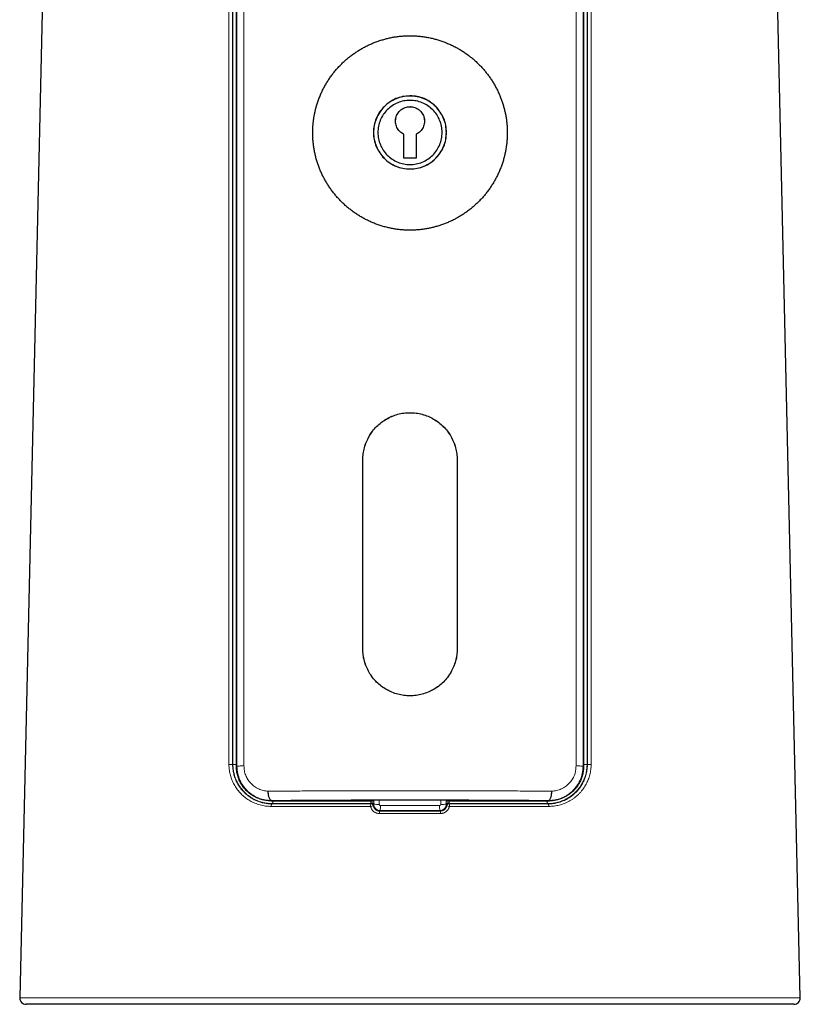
# Model space of a CAD drawing. Header units: millimetres. Extents: x 8 to 882, y 12 to 770.
# Tile 46 of 61: x 426 to 488, y 477 to 555. Entities that reach past the tile are written whole.
import ezdxf

# ---------------------------------------------------------------- set-up
doc = ezdxf.new("R2010")
doc.units = ezdxf.units.MM

msp = doc.modelspace()

# ---------------------------------------------------------------- linework, layer by layer
at = {"color": 252, "linetype": 'Continuous', "lineweight": 0}
for p, q in [((443.261, 495.733), (443.265, 629.187)), ((443.797, 629.209), (443.816, 495.754)), ((470.184, 495.754), (470.203, 629.209)), ((470.735, 629.187), (470.739, 495.733)), ((453.256, 520.059), (453.25, 520.06)), ((460.744, 520.059), (460.75, 520.06)), ((453.256, 505.063), (453.25, 505.064)), ((460.744, 505.063), (460.75, 505.064)), ((442.916, 495.868), (442.944, 495.868)), ((443.218, 495.733), (443.261, 495.733)), ((470.782, 495.733), (470.739, 495.733)), ((471.056, 495.868), (471.084, 495.868)), ((446, 492.981), (446.001, 493.01)), ((446.05, 492.764), (446.05, 492.734)), ((453.896, 492.96), (453.896, 493.025)), ((454.118, 493.026), (454.118, 492.955)), ((454.124, 492.71), (454.124, 493.026)), ((454.559, 493.027), (454.559, 492.701)), ((459.441, 492.701), (459.441, 493.027)), ((459.876, 493.026), (459.876, 492.71)), ((459.882, 492.955), (459.882, 493.026)), ((460.104, 493.025), (460.104, 492.96)), ((467.95, 492.734), (467.95, 492.764)), ((468, 492.981), (467.999, 493.01)), ((454.116, 492.702), (454.124, 492.71)), ((454.623, 492.21), (454.581, 492.167)), ((459.419, 492.167), (459.377, 492.21)), ((459.876, 492.71), (459.884, 492.702)), ((426.012, 477.329), (487.988, 477.329))]:
    msp.add_line(p, q, dxfattribs=at)
at = {"color": 7, "linetype": 'Continuous', "lineweight": 30}
for p, q in [((428.042, 566.619), (426.012, 477.329)), ((487.988, 477.329), (485.958, 566.62)), ((456.5, 544.026), (456.5, 545.941)), ((456.501, 545.94), (456.5, 545.941)), ((456.501, 544.027), (456.501, 545.94)), ((457.499, 545.94), (457.5, 545.941)), ((457.499, 545.94), (457.499, 544.027)), ((457.5, 545.941), (457.5, 544.026)), ((456.501, 544.027), (456.5, 544.026)), ((457.5, 544.026), (456.5, 544.026)), ((457.499, 544.027), (456.501, 544.027)), ((457.499, 544.027), (457.5, 544.026)), ((453.25, 505.064), (453.25, 520.06)), ((453.256, 505.063), (453.256, 520.059)), ((460.744, 520.059), (460.744, 505.063)), ((460.75, 520.06), (460.75, 505.064)), ((487.488, 476.818), (426.512, 476.818))]:
    msp.add_line(p, q, dxfattribs=at)
at = {"color": 252, "linetype": 'Continuous', "lineweight": 0, "flags": 128}
for points in [[(446.125, 492.96), (446.123, 492.929), (446.12, 492.9), (446.116, 492.871), (446.11, 492.846), (446.102, 492.822), (446.093, 492.803), (446.084, 492.786), (446.073, 492.775), (446.062, 492.767), (446.05, 492.764)], [(453.895, 492.736), (453.919, 492.76), (453.923, 492.764)], [(453.899, 492.833), (453.929, 492.833), (453.959, 492.83), (453.987, 492.824), (454.014, 492.816), (454.039, 492.804), (454.061, 492.791), (454.08, 492.776), (454.095, 492.759), (454.106, 492.74), (454.113, 492.721), (454.116, 492.702)], [(459.884, 492.702), (459.887, 492.721), (459.894, 492.74), (459.905, 492.759), (459.92, 492.776), (459.939, 492.791), (459.961, 492.804), (459.986, 492.816), (460.013, 492.824), (460.041, 492.83), (460.071, 492.833), (460.101, 492.833)], [(460.077, 492.764), (460.102, 492.74), (460.105, 492.736)], [(467.95, 492.764), (467.938, 492.767), (467.927, 492.775), (467.916, 492.786), (467.907, 492.803), (467.898, 492.822), (467.89, 492.846), (467.884, 492.871), (467.88, 492.9), (467.877, 492.929), (467.875, 492.96)], [(446.05, 492.734), (446.039, 492.731), (446.029, 492.723), (446.019, 492.711), (446.009, 492.695), (446.001, 492.675), (445.994, 492.652), (445.988, 492.626), (445.984, 492.598), (445.981, 492.569), (445.98, 492.538)], [(454.12, 492.602), (454.102, 492.585), (454.091, 492.574)], [(459.909, 492.574), (459.891, 492.591), (459.88, 492.602)], [(467.95, 492.734), (467.961, 492.731), (467.971, 492.723), (467.981, 492.711), (467.991, 492.695), (467.999, 492.675), (468.006, 492.652), (468.012, 492.626), (468.016, 492.598), (468.019, 492.569), (468.02, 492.538)]]:
    msp.add_lwpolyline(points, dxfattribs=at)
at = {"color": 252, "linetype": 'Continuous', "lineweight": 0}
for centre, radius, start, end in [((442.721, 492.678), 3.195, 86.4944, 91.76896), ((443.135, 498.955), 3.094, 266.4695, 271.56318), ((470.865, 498.954), 3.092, 268.43989, 273.53074), ((471.279, 492.678), 3.195, 88.23104, 93.5056), ((453.958, 490.586), 2.375, 86.14904, 91.50028), ((453.923, 492.564), 0.2, 10.90897, 90.08724), ((460.077, 492.564), 0.2, 89.91265, 169.09113), ((460.051, 490.127), 2.833, 88.93294, 93.41774), ((454.385, 492.587), 0.513, 163.10728, 185.19784), ((454.179, 491.282), 1.295, 93.86439, 103.57945), ((453.895, 492.536), 0.2, 10.91345, 90.08824), ((454.448, 497.806), 5.106, 266.35975, 271.24621), ((455.213, 492.017), 0.649, 166.67107, 184.03631), ((453.36, 492.516), 1.3, 346.36172, 3.72525), ((460.64, 492.516), 1.3, 176.27475, 193.63828), ((458.787, 492.017), 0.649, 355.96369, 13.32893), ((459.552, 497.806), 5.106, 268.75379, 273.64025), ((460.105, 492.536), 0.2, 89.91165, 169.08666), ((459.784, 491.037), 1.542, 77.20123, 85.35493), ((459.615, 492.587), 0.513, 354.80216, 16.89272)]:
    msp.add_arc(centre, radius, start, end, dxfattribs=at)
at = {"color": 7, "linetype": 'Continuous', "lineweight": 30}
for centre, start, end in [((426.512, 477.318), 178.69715, 270), ((487.488, 477.318), 270, 1.30285)]:
    msp.add_arc(centre, 0.5, start, end, dxfattribs=at)
at = {"color": 252, "linetype": 'Continuous', "lineweight": 0}
for major_axis, start_param, end_param in [((30.443, 0), 4.632842, 4.791936), ((28.029, 0), 4.627493, 4.797285)]:
    msp.add_ellipse((457, 492.697), major_axis=major_axis, ratio=0.017455, start_param=start_param, end_param=end_param, dxfattribs=at)
for points, knots in [([(442.622, 495.872), (442.621, 506.836), (442.62, 528.763), (442.617, 565.683), (442.614, 599.136), (442.612, 621.626), (442.611, 629.122)], [0, 0, 0, 0, 0.246833, 0.493666, 0.831222, 1, 1, 1, 1]), ([(442.915, 629.118), (442.915, 621.621), (442.916, 599.132), (442.916, 565.679), (442.916, 528.759), (442.916, 506.831), (442.916, 495.868)], [0, 0, 0, 0, 0.168778, 0.506334, 0.753167, 1, 1, 1, 1]), ([(442.944, 495.868), (442.944, 503.364), (442.944, 525.854), (442.944, 559.307), (442.944, 596.227), (442.944, 618.154), (442.944, 629.118)], [0, 0, 0, 0, 0.168777, 0.506331, 0.753165, 1, 1, 1, 1]), ([(471.056, 629.118), (471.056, 621.621), (471.056, 606.629), (471.056, 584.139), (471.056, 558.183), (471.056, 528.759), (471.056, 506.831), (471.056, 495.868)], [0, 0, 0, 0, 0.168777, 0.337554, 0.506331, 0.753165, 1, 1, 1, 1]), ([(471.084, 495.868), (471.084, 503.364), (471.084, 525.854), (471.084, 559.308), (471.084, 596.228), (471.085, 618.154), (471.085, 629.118)], [0, 0, 0, 0, 0.168778, 0.506334, 0.753167, 1, 1, 1, 1]), ([(471.389, 629.122), (471.388, 618.159), (471.386, 596.232), (471.383, 559.312), (471.38, 525.859), (471.378, 503.369), (471.378, 495.872)], [0, 0, 0, 0, 0.246833, 0.493666, 0.831222, 1, 1, 1, 1]), ([(445.98, 492.538), (445.905, 492.54), (445.755, 492.543), (445.532, 492.566), (445.311, 492.603), (445.093, 492.654), (444.88, 492.719), (444.678, 492.796), (444.488, 492.883), (444.309, 492.978), (444.136, 493.083), (443.969, 493.2), (443.809, 493.326), (443.657, 493.462), (443.513, 493.607), (443.378, 493.761), (443.252, 493.925), (443.136, 494.096), (443.03, 494.276), (442.938, 494.457), (442.859, 494.638), (442.793, 494.819), (442.737, 495.005), (442.691, 495.194), (442.656, 495.387), (442.635, 495.564), (442.624, 495.726), (442.623, 495.824), (442.622, 495.872)], [0, 0, 0, 0, 0.043508, 0.087179, 0.130936, 0.174698, 0.218377, 0.261891, 0.301332, 0.340901, 0.380532, 0.420157, 0.459715, 0.499147, 0.538162, 0.577334, 0.616572, 0.655796, 0.694933, 0.733925, 0.769361, 0.804946, 0.840597, 0.876238, 0.911797, 0.947217, 0.973608, 1, 1, 1, 1]), ([(442.916, 495.868), (442.916, 495.868), (442.916, 495.822), (442.918, 495.731), (442.928, 495.579), (442.948, 495.413), (442.979, 495.234), (443.021, 495.058), (443.073, 494.883), (443.136, 494.711), (443.209, 494.541), (443.292, 494.376), (443.384, 494.218), (443.479, 494.074), (443.577, 493.941), (443.675, 493.821), (443.777, 493.708), (443.89, 493.595), (444.017, 493.481), (444.156, 493.369), (444.293, 493.271), (444.43, 493.183), (444.563, 493.108), (444.696, 493.04), (444.831, 492.979), (444.972, 492.924), (445.118, 492.874), (445.267, 492.832), (445.419, 492.797), (445.574, 492.769), (445.731, 492.749), (445.89, 492.736), (445.997, 492.734), (446.05, 492.734), (446.05, 492.734)], [0, 0, 0, 0, 0.0000115, 0.0263186, 0.0526257, 0.0877157, 0.1227663, 0.1578175, 0.1934533, 0.2290898, 0.26551, 0.3033485, 0.3392581, 0.3751691, 0.4074453, 0.4397219, 0.4700433, 0.5003651, 0.5387776, 0.5751646, 0.6115517, 0.6441704, 0.6767893, 0.7073719, 0.7379546, 0.77017, 0.8023854, 0.834926, 0.8674664, 0.9004243, 0.9333819, 0.9666852, 0.9999885, 1, 1, 1, 1]), ([(446.05, 492.764), (446.05, 492.764), (446.01, 492.764), (445.93, 492.766), (445.809, 492.773), (445.689, 492.784), (445.569, 492.8), (445.45, 492.822), (445.331, 492.847), (445.213, 492.878), (445.094, 492.914), (444.974, 492.955), (444.852, 493.003), (444.733, 493.055), (444.615, 493.114), (444.499, 493.177), (444.386, 493.246), (444.274, 493.32), (444.146, 493.414), (444.006, 493.528), (443.857, 493.666), (443.726, 493.805), (443.608, 493.947), (443.514, 494.073), (443.439, 494.186), (443.372, 494.294), (443.302, 494.417), (443.233, 494.557), (443.176, 494.688), (443.129, 494.811), (443.091, 494.923), (443.057, 495.036), (443.024, 495.163), (442.994, 495.306), (442.969, 495.464), (442.954, 495.611), (442.946, 495.746), (442.944, 495.827), (442.944, 495.868), (442.944, 495.868)], [0, 0, 0, 0, 0.000012, 0.025217, 0.050423, 0.075791, 0.101158, 0.126729, 0.1523, 0.178035, 0.20377, 0.231148, 0.258526, 0.286109, 0.313691, 0.341536, 0.36938, 0.397438, 0.425497, 0.469361, 0.510446, 0.551531, 0.587919, 0.624307, 0.647483, 0.670658, 0.701848, 0.733059, 0.764248, 0.78789, 0.811532, 0.834814, 0.858094, 0.889488, 0.920907, 0.9523, 0.976144, 0.999988, 1, 1, 1, 1]), ([(443.261, 495.733), (443.272, 495.735), (443.295, 495.74), (443.415, 495.746), (443.589, 495.751), (443.742, 495.753), (443.816, 495.754)], [0, 0, 0, 0, 0.245451, 0.5, 0.754549, 1, 1, 1, 1]), ([(446.001, 493.01), (445.831, 493.018), (445.491, 493.034), (444.998, 493.177), (444.535, 493.405), (444.116, 493.723), (443.76, 494.128), (443.486, 494.61), (443.298, 495.152), (443.273, 495.538), (443.261, 495.733)], [0, 0, 0, 0, 0.121118, 0.242673, 0.364772, 0.487832, 0.612886, 0.739949, 0.868698, 1, 1, 1, 1]), ([(443.816, 495.754), (443.823, 495.627), (443.836, 495.371), (443.95, 495.003), (444.123, 494.66), (444.364, 494.358), (444.654, 494.104), (444.987, 493.91), (445.354, 493.782), (445.613, 493.756), (445.745, 493.743)], [0, 0, 0, 0, 0.117796, 0.238404, 0.360408, 0.483423, 0.61273, 0.7391, 0.866807, 1, 1, 1, 1]), ([(467.95, 492.734), (467.95, 492.734), (468.007, 492.734), (468.122, 492.737), (468.304, 492.752), (468.493, 492.779), (468.662, 492.814), (468.802, 492.851), (468.935, 492.891), (469.088, 492.946), (469.256, 493.017), (469.417, 493.096), (469.569, 493.183), (469.715, 493.276), (469.851, 493.374), (469.978, 493.477), (470.099, 493.584), (470.214, 493.698), (470.324, 493.819), (470.428, 493.947), (470.524, 494.077), (470.611, 494.209), (470.689, 494.342), (470.761, 494.479), (470.827, 494.621), (470.886, 494.768), (470.942, 494.931), (470.994, 495.112), (471.036, 495.309), (471.065, 495.508), (471.081, 495.694), (471.084, 495.814), (471.084, 495.868), (471.084, 495.868)], [0, 0, 0, 0, 0.000012, 0.035812, 0.071612, 0.113653, 0.155694, 0.180115, 0.204537, 0.243239, 0.281941, 0.319039, 0.356136, 0.391784, 0.42743, 0.460607, 0.493783, 0.52714, 0.560496, 0.594147, 0.627797, 0.658779, 0.689553, 0.720328, 0.751343, 0.782357, 0.813914, 0.852974, 0.892234, 0.930795, 0.969357, 0.999988, 1, 1, 1, 1]), ([(471.056, 495.868), (471.056, 495.868), (471.056, 495.811), (471.053, 495.697), (471.038, 495.524), (471.014, 495.347), (470.978, 495.169), (470.932, 494.992), (470.875, 494.819), (470.808, 494.649), (470.732, 494.483), (470.647, 494.325), (470.555, 494.174), (470.457, 494.033), (470.355, 493.901), (470.251, 493.78), (470.143, 493.667), (470.025, 493.556), (469.898, 493.448), (469.76, 493.343), (469.621, 493.25), (469.481, 493.165), (469.342, 493.092), (469.203, 493.026), (469.056, 492.966), (468.9, 492.911), (468.735, 492.863), (468.573, 492.825), (468.412, 492.797), (468.256, 492.778), (468.102, 492.767), (468.001, 492.764), (467.95, 492.764), (467.95, 492.764)], [0, 0, 0, 0, 0.0000117, 0.0333066, 0.0666023, 0.1021859, 0.1380495, 0.1739139, 0.210239, 0.2465651, 0.2832173, 0.3197228, 0.3552929, 0.3908639, 0.4242503, 0.457637, 0.4894076, 0.5211786, 0.5580114, 0.5938524, 0.6296938, 0.6632714, 0.696849, 0.7287557, 0.7606626, 0.79749, 0.833313, 0.869136, 0.9026855, 0.9362348, 0.9681115, 0.9999883, 1, 1, 1, 1]), ([(470.739, 495.733), (470.727, 495.537), (470.703, 495.151), (470.517, 494.608), (470.242, 494.128), (469.884, 493.723), (469.465, 493.404), (469.003, 493.176), (468.51, 493.033), (468.17, 493.018), (467.999, 493.01)], [0, 0, 0, 0, 0.131927, 0.26017, 0.386661, 0.512101, 0.635628, 0.757336, 0.878482, 1, 1, 1, 1]), ([(471.378, 495.872), (471.376, 495.804), (471.374, 495.666), (471.354, 495.461), (471.322, 495.258), (471.278, 495.058), (471.222, 494.863), (471.155, 494.672), (471.076, 494.487), (470.987, 494.308), (470.888, 494.135), (470.778, 493.966), (470.654, 493.801), (470.518, 493.642), (470.374, 493.491), (470.22, 493.351), (470.054, 493.216), (469.873, 493.089), (469.678, 492.97), (469.476, 492.865), (469.267, 492.774), (469.059, 492.699), (468.852, 492.64), (468.648, 492.595), (468.44, 492.562), (468.231, 492.542), (468.09, 492.54), (468.02, 492.538)], [0, 0, 0, 0, 0.037217, 0.074567, 0.111967, 0.149327, 0.186554, 0.223721, 0.260996, 0.298318, 0.335611, 0.372792, 0.412745, 0.452807, 0.492913, 0.532989, 0.572954, 0.617378, 0.661935, 0.706539, 0.751101, 0.795531, 0.836358, 0.877288, 0.918251, 0.959177, 1, 1, 1, 1]), ([(468.255, 493.743), (468.387, 493.756), (468.647, 493.782), (469.013, 493.91), (469.347, 494.104), (469.639, 494.361), (469.882, 494.662), (470.059, 495.001), (470.167, 495.369), (470.178, 495.624), (470.184, 495.754)], [0, 0, 0, 0, 0.133164, 0.260801, 0.387057, 0.516217, 0.642891, 0.762294, 0.879537, 1, 1, 1, 1]), ([(470.739, 495.733), (470.728, 495.735), (470.705, 495.74), (470.585, 495.746), (470.411, 495.751), (470.258, 495.753), (470.184, 495.754)], [0, 0, 0, 0, 0.245451, 0.5, 0.754549, 1, 1, 1, 1]), ([(445.745, 493.743), (446.345, 493.748), (447.545, 493.757), (449.393, 493.768), (451.268, 493.777), (453.166, 493.783), (455.079, 493.787), (457, 493.788), (458.921, 493.787), (460.834, 493.783), (462.732, 493.777), (464.607, 493.768), (466.455, 493.757), (467.655, 493.748), (468.255, 493.743)], [0, 0, 0, 0, 0.083336, 0.166671, 0.250004, 0.333336, 0.416668, 0.5, 0.583332, 0.666663, 0.749996, 0.833329, 0.916664, 1, 1, 1, 1]), ([(445.621, 493.005), (445.638, 493.002), (445.691, 492.992), (445.783, 492.979), (445.896, 492.968), (446.01, 492.961), (446.086, 492.96), (446.125, 492.96)], [0, 0, 0, 0, 0.101332, 0.325172, 0.549012, 0.774506, 1, 1, 1, 1]), ([(467.999, 493.01), (467.409, 493.014), (466.232, 493.024), (464.423, 493.035), (462.594, 493.044), (460.745, 493.051), (458.879, 493.055), (457.001, 493.056), (455.12, 493.055), (453.247, 493.051), (451.395, 493.044), (449.568, 493.035), (447.763, 493.024), (446.589, 493.014), (446.001, 493.01)], [0, 0, 0, 0, 0.083927, 0.167332, 0.250423, 0.333408, 0.416493, 0.499879, 0.583513, 0.667044, 0.750223, 0.833146, 0.916295, 1, 1, 1, 1]), ([(453.923, 492.764), (453.711, 492.764), (453.287, 492.764), (452.654, 492.764), (452.023, 492.764), (451.393, 492.764), (450.763, 492.764), (450.135, 492.764), (449.511, 492.764), (448.904, 492.764), (448.314, 492.764), (447.742, 492.764), (447.173, 492.764), (446.609, 492.764), (446.236, 492.764), (446.05, 492.764), (446.05, 492.764)], [0, 0, 0, 0, 0.078472, 0.156963, 0.235453, 0.313925, 0.393023, 0.472141, 0.551259, 0.630357, 0.704268, 0.778203, 0.852147, 0.926082, 0.999993, 1, 1, 1, 1]), ([(446.125, 492.96), (446.278, 492.96), (446.586, 492.96), (447.052, 492.96), (447.521, 492.96), (447.993, 492.96), (448.468, 492.96), (448.987, 492.96), (449.551, 492.96), (450.16, 492.96), (450.773, 492.96), (451.39, 492.96), (452.012, 492.96), (452.637, 492.96), (453.265, 492.96), (453.686, 492.96), (453.896, 492.96)], [0, 0, 0, 0, 0.061891, 0.123786, 0.185677, 0.247737, 0.309802, 0.371862, 0.449997, 0.528133, 0.606419, 0.684706, 0.763452, 0.842198, 0.921099, 1, 1, 1, 1]), ([(453.899, 492.833), (453.899, 492.842), (453.898, 492.861), (453.897, 492.892), (453.896, 492.925), (453.896, 492.948), (453.896, 492.96)], [0, 0, 0, 0, 0.2579559, 0.4979137, 0.7449992, 1, 1, 1, 1]), ([(453.923, 492.764), (453.922, 492.765), (453.92, 492.767), (453.914, 492.776), (453.908, 492.79), (453.902, 492.809), (453.9, 492.825), (453.899, 492.833)], [0, 0, 0, 0, 0.200181, 0.39817, 0.60151, 0.797682, 1, 1, 1, 1]), ([(454.118, 492.955), (454.117, 492.932), (454.117, 492.886), (454.117, 492.82), (454.117, 492.757), (454.116, 492.721), (454.116, 492.702)], [0, 0, 0, 0, 0.255468, 0.495547, 0.742645, 1, 1, 1, 1]), ([(459.884, 492.702), (459.884, 492.72), (459.883, 492.758), (459.883, 492.821), (459.883, 492.888), (459.883, 492.933), (459.882, 492.955)], [0, 0, 0, 0, 0.253313, 0.514882, 0.75397, 1, 1, 1, 1]), ([(460.101, 492.833), (460.1, 492.825), (460.098, 492.809), (460.092, 492.79), (460.086, 492.776), (460.08, 492.767), (460.078, 492.765), (460.077, 492.764)], [0, 0, 0, 0, 0.1903551, 0.3903605, 0.5960549, 0.795116, 1, 1, 1, 1]), ([(467.95, 492.764), (467.95, 492.764), (467.743, 492.764), (467.328, 492.764), (466.699, 492.764), (466.064, 492.764), (465.422, 492.764), (464.776, 492.764), (464.176, 492.764), (463.626, 492.764), (463.125, 492.764), (462.623, 492.764), (462.118, 492.764), (461.611, 492.764), (461.101, 492.764), (460.59, 492.764), (460.248, 492.764), (460.077, 492.764)], [0, 0, 0, 0, 0.000007, 0.082297, 0.164598, 0.246888, 0.329582, 0.412287, 0.494981, 0.557943, 0.620914, 0.683885, 0.746846, 0.81013, 0.873423, 0.936717, 1, 1, 1, 1]), ([(460.104, 492.96), (460.104, 492.949), (460.104, 492.926), (460.103, 492.893), (460.102, 492.861), (460.101, 492.843), (460.101, 492.833)], [0, 0, 0, 0, 0.238657, 0.484417, 0.738014, 1, 1, 1, 1]), ([(460.104, 492.96), (460.323, 492.96), (460.762, 492.96), (461.417, 492.96), (462.071, 492.96), (462.724, 492.96), (463.374, 492.96), (464.025, 492.96), (464.674, 492.96), (465.323, 492.96), (465.968, 492.96), (466.609, 492.96), (467.246, 492.96), (467.666, 492.96), (467.875, 492.96)], [0, 0, 0, 0, 0.082303, 0.164618, 0.246921, 0.329624, 0.412339, 0.495042, 0.578985, 0.662941, 0.746885, 0.831252, 0.915632, 1, 1, 1, 1]), ([(467.875, 492.96), (467.941, 492.961), (468.061, 492.963), (468.228, 492.98), (468.33, 492.996), (468.378, 493.004)], [0, 0, 0, 0, 0.386366, 0.71137, 1, 1, 1, 1]), ([(453.875, 492.541), (453.652, 492.541), (453.207, 492.54), (452.543, 492.54), (451.879, 492.54), (451.217, 492.54), (450.556, 492.54), (449.896, 492.54), (449.236, 492.54), (448.577, 492.539), (447.922, 492.539), (447.27, 492.539), (446.622, 492.539), (446.194, 492.538), (445.98, 492.538)], [0, 0, 0, 0, 0.082412, 0.164835, 0.247247, 0.330017, 0.412798, 0.495569, 0.579448, 0.663338, 0.747217, 0.831475, 0.915743, 1, 1, 1, 1]), ([(446.05, 492.734), (446.05, 492.734), (446.258, 492.734), (446.674, 492.734), (447.304, 492.734), (447.939, 492.735), (448.58, 492.735), (449.225, 492.735), (449.877, 492.735), (450.536, 492.735), (451.201, 492.736), (451.869, 492.736), (452.542, 492.736), (453.217, 492.736), (453.669, 492.736), (453.895, 492.736)], [0, 0, 0, 0, 0.000007, 0.082419, 0.164841, 0.247253, 0.330024, 0.412804, 0.495574, 0.579453, 0.663342, 0.74722, 0.831477, 0.915744, 1, 1, 1, 1]), ([(454.565, 491.972), (454.536, 491.973), (454.479, 491.975), (454.394, 491.991), (454.314, 492.016), (454.24, 492.05), (454.172, 492.09), (454.108, 492.138), (454.051, 492.193), (454, 492.253), (453.956, 492.319), (453.92, 492.39), (453.892, 492.464), (453.88, 492.515), (453.875, 492.541)], [0, 0, 0, 0, 0.0886413, 0.1776126, 0.2662546, 0.3480028, 0.4300088, 0.5117552, 0.5931145, 0.6747306, 0.7560864, 0.8373053, 0.9187846, 1, 1, 1, 1]), ([(454.091, 492.574), (454.098, 492.547), (454.111, 492.492), (454.148, 492.416), (454.196, 492.346), (454.255, 492.286), (454.325, 492.236), (454.389, 492.204), (454.444, 492.186), (454.489, 492.175), (454.534, 492.168), (454.565, 492.168), (454.581, 492.167)], [0, 0, 0, 0, 0.120446, 0.244395, 0.364971, 0.489007, 0.609921, 0.734312, 0.799353, 0.864921, 0.932167, 1, 1, 1, 1]), ([(454.116, 492.702), (454.116, 492.69), (454.116, 492.666), (454.118, 492.639), (454.119, 492.619), (454.12, 492.606), (454.12, 492.603), (454.12, 492.602)], [0, 0, 0, 0, 0.187532, 0.37962, 0.582373, 0.788419, 1, 1, 1, 1]), ([(454.623, 492.21), (454.596, 492.211), (454.539, 492.214), (454.457, 492.236), (454.38, 492.27), (454.31, 492.317), (454.248, 492.376), (454.197, 492.444), (454.158, 492.52), (454.136, 492.591), (454.125, 492.655), (454.124, 492.691), (454.124, 492.71)], [0, 0, 0, 0, 0.106137, 0.215369, 0.321454, 0.430628, 0.536845, 0.646162, 0.752389, 0.861719, 0.930452, 1, 1, 1, 1]), ([(454.559, 492.701), (454.559, 492.693), (454.56, 492.675), (454.572, 492.647), (454.594, 492.621), (454.624, 492.604), (454.646, 492.602), (454.657, 492.6)], [0, 0, 0, 0, 0.139321, 0.355826, 0.571574, 0.786104, 1, 1, 1, 1]), ([(459.435, 491.972), (459.302, 491.972), (459.036, 491.971), (458.637, 491.971), (458.237, 491.97), (457.837, 491.97), (457.451, 491.97), (457.078, 491.97), (456.719, 491.97), (456.36, 491.97), (456.001, 491.97), (455.642, 491.971), (455.283, 491.971), (454.924, 491.971), (454.685, 491.972), (454.565, 491.972)], [0, 0, 0, 0, 0.082051, 0.164101, 0.246166, 0.328273, 0.410394, 0.484008, 0.557646, 0.631285, 0.704957, 0.778629, 0.852395, 0.926193, 1, 1, 1, 1]), ([(454.657, 492.6), (454.79, 492.6), (455.056, 492.6), (455.455, 492.599), (455.855, 492.599), (456.255, 492.599), (456.655, 492.599), (457.056, 492.599), (457.457, 492.599), (457.858, 492.599), (458.26, 492.599), (458.641, 492.599), (459.002, 492.6), (459.229, 492.6), (459.343, 492.6)], [0, 0, 0, 0, 0.085268, 0.170554, 0.25583, 0.341125, 0.426447, 0.511894, 0.59736, 0.682933, 0.768561, 0.854207, 0.927104, 1, 1, 1, 1]), ([(459.343, 492.6), (459.35, 492.601), (459.368, 492.602), (459.396, 492.614), (459.421, 492.637), (459.438, 492.667), (459.44, 492.689), (459.441, 492.701)], [0, 0, 0, 0, 0.139442, 0.353833, 0.568679, 0.784011, 1, 1, 1, 1]), ([(459.876, 492.71), (459.875, 492.682), (459.872, 492.626), (459.851, 492.544), (459.816, 492.467), (459.769, 492.396), (459.711, 492.335), (459.643, 492.284), (459.568, 492.245), (459.496, 492.222), (459.432, 492.211), (459.395, 492.21), (459.377, 492.21)], [0, 0, 0, 0, 0.1058847, 0.2148419, 0.3206099, 0.429439, 0.5353813, 0.6443997, 0.7505672, 0.8598312, 0.9294908, 1, 1, 1, 1]), ([(459.419, 492.167), (459.447, 492.169), (459.503, 492.171), (459.585, 492.193), (459.662, 492.228), (459.732, 492.275), (459.794, 492.334), (459.837, 492.392), (459.865, 492.443), (459.884, 492.485), (459.899, 492.528), (459.905, 492.559), (459.909, 492.574)], [0, 0, 0, 0, 0.120609, 0.244717, 0.365432, 0.489613, 0.610567, 0.735008, 0.79988, 0.865276, 0.932346, 1, 1, 1, 1]), ([(460.125, 492.541), (460.119, 492.513), (460.106, 492.457), (460.074, 492.378), (460.035, 492.304), (459.988, 492.237), (459.935, 492.178), (459.876, 492.125), (459.811, 492.079), (459.742, 492.041), (459.669, 492.01), (459.593, 491.988), (459.514, 491.974), (459.461, 491.973), (459.435, 491.972)], [0, 0, 0, 0, 0.087961, 0.176258, 0.264223, 0.34585, 0.427739, 0.509369, 0.590995, 0.672879, 0.754507, 0.836252, 0.918255, 1, 1, 1, 1]), ([(459.88, 492.602), (459.88, 492.603), (459.88, 492.606), (459.881, 492.619), (459.882, 492.64), (459.884, 492.666), (459.884, 492.691), (459.884, 492.702)], [0, 0, 0, 0, 0.209511, 0.422211, 0.62043, 0.822186, 1, 1, 1, 1]), ([(460.105, 492.736), (460.311, 492.736), (460.722, 492.736), (461.336, 492.736), (461.949, 492.736), (462.56, 492.736), (463.17, 492.735), (463.78, 492.735), (464.39, 492.735), (464.996, 492.735), (465.599, 492.735), (466.196, 492.735), (466.786, 492.734), (467.37, 492.734), (467.757, 492.734), (467.95, 492.734), (467.95, 492.734)], [0, 0, 0, 0, 0.07662, 0.153264, 0.229917, 0.306561, 0.383181, 0.46061, 0.538063, 0.615524, 0.692978, 0.770406, 0.846932, 0.923466, 0.999993, 1, 1, 1, 1]), ([(468.02, 492.538), (467.875, 492.538), (467.584, 492.539), (467.144, 492.539), (466.702, 492.539), (466.241, 492.539), (465.761, 492.539), (465.262, 492.539), (464.76, 492.54), (464.256, 492.54), (463.749, 492.54), (463.239, 492.54), (462.725, 492.54), (462.209, 492.54), (461.691, 492.54), (461.17, 492.54), (460.649, 492.54), (460.3, 492.541), (460.125, 492.541)], [0, 0, 0, 0, 0.057372, 0.114743, 0.172168, 0.229593, 0.293372, 0.357156, 0.420935, 0.48488, 0.548829, 0.612774, 0.677224, 0.74168, 0.806131, 0.870752, 0.935378, 1, 1, 1, 1])]:
    msp.add_open_spline(points, degree=3, knots=knots, dxfattribs=at)
at = {"color": 7, "linetype": 'Continuous', "lineweight": 30}
for points, knots in [([(443.218, 495.733), (443.218, 503.78), (443.218, 524.794), (443.219, 552.812), (443.219, 586.791), (443.219, 610.261), (443.219, 626.728), (443.219, 629.187)], [0, 0, 0, 0, 0.180884, 0.472392, 0.629833, 0.944715, 1, 1, 1, 1]), ([(470.781, 629.187), (470.781, 622.187), (470.781, 601.179), (470.781, 573.168), (470.781, 538.149), (470.782, 514.672), (470.782, 498.199), (470.782, 495.733)], [0, 0, 0, 0, 0.157368, 0.472251, 0.629692, 0.944574, 1, 1, 1, 1]), ([(449.275, 546.036), (449.276, 545.93), (449.279, 545.717), (449.3, 545.4), (449.333, 545.083), (449.38, 544.767), (449.44, 544.451), (449.514, 544.136), (449.601, 543.823), (449.701, 543.517), (449.812, 543.217), (449.935, 542.925), (450.068, 542.639), (450.215, 542.358), (450.373, 542.081), (450.544, 541.809), (450.726, 541.544), (450.919, 541.286), (451.123, 541.036), (451.337, 540.795), (451.562, 540.562), (451.797, 540.337), (452.044, 540.121), (452.3, 539.915), (452.566, 539.719), (452.839, 539.535), (453.119, 539.363), (453.405, 539.204), (453.699, 539.056), (454.002, 538.92), (454.313, 538.796), (454.631, 538.684), (454.956, 538.587), (455.279, 538.505), (455.598, 538.439), (455.913, 538.387), (456.229, 538.348), (456.549, 538.322), (456.872, 538.31), (457.198, 538.312), (457.524, 538.327), (457.843, 538.356), (458.156, 538.397), (458.459, 538.45), (458.76, 538.514), (459.06, 538.591), (459.358, 538.681), (459.654, 538.784), (459.946, 538.898), (460.232, 539.024), (460.512, 539.161), (460.786, 539.309), (461.053, 539.467), (461.315, 539.637), (461.572, 539.819), (461.823, 540.012), (462.065, 540.214), (462.3, 540.428), (462.528, 540.653), (462.749, 540.889), (462.96, 541.135), (463.162, 541.391), (463.354, 541.657), (463.536, 541.932), (463.706, 542.215), (463.864, 542.505), (464.009, 542.8), (464.14, 543.1), (464.26, 543.406), (464.367, 543.72), (464.461, 544.041), (464.542, 544.369), (464.609, 544.702), (464.66, 545.031), (464.696, 545.354), (464.718, 545.672), (464.727, 545.99), (464.723, 546.311), (464.705, 546.633), (464.673, 546.957), (464.627, 547.28), (464.568, 547.595), (464.498, 547.902), (464.417, 548.2), (464.324, 548.495), (464.219, 548.787), (464.102, 549.076), (463.972, 549.362), (463.83, 549.643), (463.677, 549.917), (463.513, 550.185), (463.339, 550.446), (463.154, 550.7), (462.958, 550.947), (462.751, 551.187), (462.532, 551.42), (462.304, 551.645), (462.066, 551.861), (461.817, 552.068), (461.559, 552.265), (461.293, 552.452), (461.018, 552.628), (460.733, 552.793), (460.44, 552.947), (460.139, 553.089), (459.834, 553.217), (459.527, 553.331), (459.218, 553.431), (458.906, 553.518), (458.587, 553.593), (458.264, 553.654), (457.936, 553.701), (457.604, 553.734), (457.277, 553.753), (456.955, 553.758), (456.64, 553.749), (456.326, 553.728), (456.011, 553.694), (455.695, 553.647), (455.38, 553.586), (455.067, 553.511), (454.76, 553.425), (454.459, 553.326), (454.166, 553.217), (453.878, 553.097), (453.594, 552.964), (453.313, 552.818), (453.037, 552.66), (452.767, 552.491), (452.504, 552.311), (452.249, 552.12), (452, 551.918), (451.761, 551.705), (451.528, 551.482), (451.304, 551.248), (451.089, 551.003), (450.883, 550.749), (450.689, 550.486), (450.506, 550.216), (450.335, 549.938), (450.175, 549.653), (450.026, 549.359), (449.89, 549.057), (449.765, 548.747), (449.654, 548.431), (449.564, 548.134), (449.491, 547.857), (449.434, 547.603), (449.385, 547.347), (449.345, 547.089), (449.314, 546.827), (449.291, 546.564), (449.277, 546.3), (449.276, 546.124), (449.275, 546.036)], [0, 0, 0, 0, 0.006532, 0.01307, 0.019607, 0.026139, 0.032802, 0.039468, 0.046131, 0.05287, 0.059397, 0.06593, 0.072463, 0.07899, 0.085637, 0.092286, 0.098933, 0.105649, 0.112299, 0.119016, 0.125736, 0.132453, 0.139276, 0.146102, 0.152925, 0.159821, 0.166559, 0.173327, 0.180096, 0.186968, 0.19384, 0.20082, 0.2078, 0.214815, 0.221356, 0.227904, 0.234451, 0.240992, 0.247668, 0.254347, 0.261023, 0.267778, 0.2741, 0.280426, 0.286753, 0.293075, 0.299529, 0.305989, 0.312449, 0.318903, 0.325327, 0.331756, 0.338185, 0.344608, 0.35116, 0.357716, 0.364273, 0.370825, 0.377482, 0.384208, 0.390937, 0.397663, 0.404494, 0.411329, 0.418161, 0.425067, 0.431802, 0.438568, 0.445334, 0.452204, 0.459074, 0.466052, 0.47303, 0.480044, 0.486577, 0.493116, 0.499654, 0.506187, 0.512854, 0.519523, 0.52619, 0.532935, 0.539273, 0.545616, 0.551959, 0.558297, 0.564767, 0.571242, 0.577717, 0.584187, 0.590662, 0.597142, 0.603623, 0.610098, 0.616689, 0.623282, 0.629873, 0.636532, 0.643233, 0.649939, 0.656645, 0.663346, 0.670175, 0.677008, 0.683838, 0.690744, 0.697414, 0.704089, 0.710764, 0.717433, 0.724239, 0.731047, 0.737852, 0.744739, 0.751202, 0.757671, 0.76414, 0.770603, 0.777192, 0.783784, 0.790373, 0.797036, 0.803464, 0.809898, 0.816331, 0.82276, 0.82932, 0.835885, 0.842451, 0.849011, 0.855623, 0.86224, 0.868857, 0.875469, 0.882203, 0.888941, 0.895675, 0.902481, 0.909154, 0.9159, 0.922649, 0.929395, 0.936256, 0.94312, 0.949981, 0.956924, 0.962266, 0.967612, 0.972957, 0.9783, 0.983723, 0.98915, 0.994577, 1, 1, 1, 1]), ([(459.9, 546.071), (459.889, 545.882), (459.867, 545.501), (459.71, 545.014), (459.515, 544.615), (459.305, 544.299), (459.011, 543.966), (458.622, 543.641), (458.123, 543.369), (457.577, 543.208), (457.001, 543.158), (456.426, 543.207), (455.94, 543.351), (455.549, 543.545), (455.234, 543.76), (454.901, 544.054), (454.574, 544.449), (454.307, 544.956), (454.138, 545.502), (454.081, 546.069), (454.137, 546.637), (454.288, 547.123), (454.482, 547.524), (454.692, 547.841), (454.987, 548.176), (455.376, 548.504), (455.875, 548.777), (456.422, 548.94), (456.997, 548.99), (457.573, 548.941), (458.059, 548.797), (458.45, 548.602), (458.765, 548.387), (459.098, 548.092), (459.425, 547.696), (459.69, 547.188), (459.868, 546.64), (459.889, 546.259), (459.9, 546.071)], [0, 0, 0, 0, 0.0310623, 0.0625303, 0.0835365, 0.1042113, 0.1249133, 0.1567241, 0.1873271, 0.2179702, 0.2499117, 0.2818519, 0.3125116, 0.3328829, 0.3536231, 0.3750863, 0.4061524, 0.4376276, 0.4689762, 0.4999419, 0.5308517, 0.5622384, 0.5832837, 0.6039995, 0.6247465, 0.6565872, 0.6872153, 0.717882, 0.7498494, 0.7817901, 0.8124512, 0.8328242, 0.8535669, 0.8750334, 0.9060069, 0.9374239, 0.9689465, 1, 1, 1, 1]), ([(459.892, 546.069), (459.881, 545.88), (459.86, 545.5), (459.688, 544.954), (459.42, 544.451), (459.058, 544.011), (458.618, 543.649), (458.115, 543.38), (457.569, 543.215), (457.001, 543.158), (456.433, 543.214), (455.887, 543.38), (455.384, 543.648), (454.943, 544.01), (454.581, 544.45), (454.312, 544.953), (454.146, 545.499), (454.09, 546.068), (454.145, 546.637), (454.311, 547.184), (454.579, 547.688), (454.941, 548.131), (455.381, 548.494), (455.884, 548.764), (456.429, 548.931), (456.997, 548.987), (457.566, 548.932), (458.112, 548.766), (458.615, 548.496), (459.056, 548.134), (459.418, 547.692), (459.686, 547.189), (459.859, 546.64), (459.881, 546.26), (459.892, 546.069)], [0, 0, 0, 0, 0.031249, 0.062583, 0.093749, 0.125084, 0.156254, 0.187514, 0.218766, 0.249914, 0.281216, 0.312345, 0.343644, 0.374863, 0.406093, 0.437418, 0.468586, 0.499942, 0.531137, 0.562441, 0.593731, 0.624915, 0.656239, 0.68737, 0.718662, 0.749849, 0.781055, 0.812342, 0.843482, 0.874807, 0.905983, 0.937279, 0.96857, 1, 1, 1, 1]), ([(459.55, 546.072), (459.541, 545.905), (459.522, 545.571), (459.37, 545.09), (459.134, 544.647), (458.815, 544.259), (458.426, 543.941), (457.983, 543.704), (457.502, 543.558), (457, 543.509), (456.5, 543.558), (456.018, 543.704), (455.575, 543.94), (455.186, 544.258), (454.867, 544.646), (454.63, 545.089), (454.483, 545.57), (454.434, 546.07), (454.483, 546.571), (454.628, 547.053), (454.865, 547.497), (455.184, 547.886), (455.572, 548.206), (456.016, 548.444), (456.497, 548.59), (456.998, 548.64), (457.499, 548.591), (457.98, 548.445), (458.424, 548.208), (458.813, 547.889), (459.133, 547.501), (459.369, 547.057), (459.521, 546.574), (459.54, 546.24), (459.55, 546.072)], [0, 0, 0, 0, 0.031223, 0.062535, 0.093686, 0.125016, 0.15619, 0.187466, 0.218739, 0.249914, 0.281242, 0.312392, 0.343707, 0.374928, 0.406155, 0.437464, 0.468612, 0.499942, 0.531111, 0.562394, 0.593667, 0.624847, 0.656175, 0.687321, 0.718636, 0.749846, 0.781082, 0.812389, 0.843543, 0.874875, 0.906042, 0.937327, 0.968593, 1, 1, 1, 1]), ([(456.5, 545.941), (456.442, 545.972), (456.328, 546.033), (456.181, 546.159), (456.057, 546.307), (455.959, 546.476), (455.888, 546.657), (455.85, 546.847), (455.845, 547.04), (455.874, 547.233), (455.932, 547.42), (456.021, 547.592), (456.138, 547.746), (456.281, 547.879), (456.443, 547.988), (456.619, 548.068), (456.806, 548.115), (457.001, 548.13), (457.196, 548.115), (457.383, 548.067), (457.559, 547.987), (457.721, 547.877), (457.864, 547.744), (457.981, 547.59), (458.069, 547.417), (458.126, 547.231), (458.155, 547.038), (458.15, 546.846), (458.112, 546.657), (458.041, 546.475), (457.944, 546.307), (457.819, 546.159), (457.672, 546.033), (457.558, 545.972), (457.5, 545.941)], [0, 0, 0, 0, 0.031734, 0.062546, 0.093356, 0.125083, 0.156836, 0.187656, 0.21847, 0.250206, 0.281945, 0.312761, 0.34358, 0.375325, 0.406977, 0.437719, 0.468465, 0.500131, 0.531849, 0.56264, 0.593425, 0.62512, 0.656861, 0.687674, 0.71848, 0.750205, 0.781831, 0.812542, 0.843257, 0.874893, 0.906627, 0.937442, 0.96826, 1, 1, 1, 1]), ([(456.394, 546.003), (456.375, 546.014), (456.299, 546.057), (456.185, 546.16), (456.06, 546.306), (455.962, 546.473), (455.893, 546.654), (455.855, 546.844), (455.85, 547.038), (455.877, 547.23), (455.936, 547.414), (456.024, 547.587), (456.141, 547.742), (456.282, 547.875), (456.443, 547.983), (456.619, 548.062), (456.807, 548.11), (457, 548.127), (457.193, 548.11), (457.38, 548.062), (457.557, 547.983), (457.718, 547.875), (457.859, 547.742), (457.975, 547.587), (458.064, 547.415), (458.123, 547.23), (458.15, 547.038), (458.145, 546.844), (458.107, 546.654), (458.038, 546.474), (457.94, 546.306), (457.815, 546.16), (457.701, 546.057), (457.626, 546.014), (457.606, 546.003)], [0, 0, 0, 0, 0.011534, 0.044085, 0.076651, 0.109217, 0.141802, 0.174376, 0.206971, 0.239543, 0.272136, 0.304696, 0.337276, 0.369818, 0.402382, 0.434905, 0.467456, 0.499968, 0.532519, 0.565032, 0.597594, 0.630119, 0.662699, 0.695239, 0.727839, 0.760392, 0.793005, 0.825562, 0.858175, 0.890724, 0.923326, 0.955857, 0.98846, 1, 1, 1, 1]), ([(453.25, 520.06), (453.256, 520.223), (453.269, 520.548), (453.37, 521.031), (453.53, 521.499), (453.748, 521.944), (454.019, 522.354), (454.341, 522.721), (454.707, 523.044), (455.116, 523.316), (455.559, 523.533), (456.026, 523.695), (456.509, 523.793), (456.997, 523.826), (457.486, 523.794), (457.968, 523.697), (458.436, 523.536), (458.88, 523.319), (459.289, 523.046), (459.657, 522.723), (459.981, 522.355), (460.253, 521.946), (460.471, 521.503), (460.631, 521.035), (460.732, 520.551), (460.744, 520.224), (460.75, 520.06)], [0, 0, 0, 0, 0.041405, 0.082855, 0.125084, 0.167193, 0.208581, 0.249971, 0.291306, 0.332645, 0.374707, 0.416848, 0.458275, 0.499718, 0.541157, 0.582565, 0.624672, 0.666737, 0.708189, 0.749751, 0.791321, 0.832714, 0.874651, 0.916724, 0.95826, 1, 1, 1, 1]), ([(453.256, 520.059), (453.262, 520.223), (453.275, 520.55), (453.374, 521.033), (453.531, 521.499), (453.749, 521.941), (454.021, 522.35), (454.345, 522.72), (454.713, 523.045), (455.121, 523.318), (455.561, 523.536), (456.026, 523.695), (456.508, 523.792), (456.998, 523.824), (457.488, 523.792), (457.97, 523.696), (458.436, 523.538), (458.876, 523.32), (459.284, 523.046), (459.653, 522.722), (459.977, 522.352), (460.25, 521.943), (460.467, 521.502), (460.625, 521.036), (460.725, 520.552), (460.737, 520.224), (460.744, 520.059)], [0, 0, 0, 0, 0.0417341, 0.083302, 0.1251514, 0.1667172, 0.2083997, 0.2501401, 0.2916586, 0.3334021, 0.3749857, 0.4165668, 0.4582881, 0.4997682, 0.5414678, 0.5831004, 0.624624, 0.6664224, 0.7079506, 0.7496603, 0.7913565, 0.8329073, 0.8747459, 0.9163109, 0.9580013, 1, 1, 1, 1]), ([(460.75, 505.064), (460.744, 504.901), (460.732, 504.575), (460.631, 504.093), (460.471, 503.627), (460.254, 503.184), (459.982, 502.775), (459.659, 502.409), (459.292, 502.087), (458.882, 501.816), (458.438, 501.6), (457.971, 501.439), (457.49, 501.342), (457.003, 501.31), (456.516, 501.341), (456.034, 501.438), (455.566, 501.598), (455.122, 501.814), (454.711, 502.085), (454.343, 502.407), (454.019, 502.773), (453.747, 503.181), (453.529, 503.623), (453.369, 504.089), (453.268, 504.573), (453.256, 504.9), (453.25, 505.064)], [0, 0, 0, 0, 0.041471, 0.082902, 0.125027, 0.167036, 0.208455, 0.250006, 0.291443, 0.332889, 0.375061, 0.417096, 0.458421, 0.49975, 0.541054, 0.582406, 0.62452, 0.666711, 0.708216, 0.749752, 0.791346, 0.832741, 0.874657, 0.916749, 0.958283, 1, 1, 1, 1]), ([(455.46, 501.657), (455.348, 501.709), (455.088, 501.829), (454.716, 502.084), (454.347, 502.405), (454.023, 502.774), (453.75, 503.181), (453.533, 503.621), (453.375, 504.086), (453.275, 504.569), (453.262, 504.898), (453.256, 505.063)], [0, 0, 0, 0, 0.085966, 0.199758, 0.314041, 0.4283, 0.542153, 0.656791, 0.77069, 0.884924, 1, 1, 1, 1]), ([(460.744, 505.063), (460.738, 504.899), (460.725, 504.572), (460.626, 504.089), (460.469, 503.624), (460.251, 503.184), (459.979, 502.776), (459.656, 502.407), (459.286, 502.086), (458.914, 501.83), (458.653, 501.709), (458.54, 501.657)], [0, 0, 0, 0, 0.114345, 0.22824, 0.34291, 0.456794, 0.571003, 0.685373, 0.799132, 0.91351, 1, 1, 1, 1]), ([(446, 492.981), (445.965, 492.981), (445.893, 492.981), (445.756, 492.988), (445.588, 493.006), (445.391, 493.041), (445.198, 493.09), (445.008, 493.152), (444.828, 493.226), (444.658, 493.311), (444.498, 493.405), (444.343, 493.51), (444.196, 493.625), (444.059, 493.748), (443.932, 493.878), (443.817, 494.014), (443.709, 494.158), (443.611, 494.31), (443.522, 494.469), (443.444, 494.635), (443.376, 494.807), (443.319, 494.985), (443.275, 495.167), (443.243, 495.353), (443.222, 495.542), (443.22, 495.669), (443.218, 495.733)], [0, 0, 0, 0, 0.025071, 0.050141, 0.097235, 0.144484, 0.191787, 0.239037, 0.286132, 0.329867, 0.373737, 0.417646, 0.461504, 0.505229, 0.546204, 0.587313, 0.628457, 0.669546, 0.710503, 0.751637, 0.792939, 0.834287, 0.875568, 0.916684, 0.958343, 1, 1, 1, 1]), ([(470.782, 495.733), (470.781, 495.676), (470.778, 495.561), (470.762, 495.39), (470.735, 495.22), (470.699, 495.053), (470.652, 494.89), (470.596, 494.731), (470.53, 494.577), (470.456, 494.427), (470.373, 494.283), (470.281, 494.143), (470.179, 494.008), (470.067, 493.878), (469.948, 493.755), (469.822, 493.64), (469.685, 493.531), (469.537, 493.427), (469.378, 493.331), (469.212, 493.245), (469.042, 493.172), (468.871, 493.111), (468.699, 493.062), (468.527, 493.025), (468.352, 492.999), (468.177, 492.983), (468.059, 492.982), (468, 492.981)], [0, 0, 0, 0, 0.037451, 0.075035, 0.112669, 0.150262, 0.187721, 0.225078, 0.262548, 0.300063, 0.337548, 0.374918, 0.414392, 0.453974, 0.493601, 0.533198, 0.572684, 0.61647, 0.660384, 0.704346, 0.748267, 0.792059, 0.833577, 0.875203, 0.916863, 0.958485, 1, 1, 1, 1]), ([(446.001, 493.01), (445.985, 493.014), (445.952, 493.023), (445.904, 493.069), (445.859, 493.139), (445.818, 493.235), (445.785, 493.351), (445.762, 493.479), (445.748, 493.611), (445.746, 493.7), (445.745, 493.743)], [0, 0, 0, 0, 0.116842, 0.240406, 0.368896, 0.5, 0.631104, 0.759594, 0.883158, 1, 1, 1, 1]), ([(467.999, 493.01), (468.015, 493.014), (468.048, 493.023), (468.096, 493.069), (468.141, 493.139), (468.182, 493.235), (468.215, 493.351), (468.238, 493.479), (468.252, 493.611), (468.254, 493.7), (468.255, 493.743)], [0, 0, 0, 0, 0.116842, 0.240406, 0.368896, 0.5, 0.631104, 0.759594, 0.883158, 1, 1, 1, 1]), ([(468, 492.981), (467.813, 492.983), (467.439, 492.986), (466.873, 492.991), (466.303, 492.995), (465.727, 492.999), (465.145, 493.003), (464.558, 493.007), (463.968, 493.01), (463.372, 493.014), (462.771, 493.016), (462.164, 493.019), (461.555, 493.021), (460.942, 493.023), (460.326, 493.025), (459.706, 493.026), (459.084, 493.028), (458.466, 493.028), (457.852, 493.029), (457.243, 493.029), (456.631, 493.029), (456.018, 493.029), (455.403, 493.028), (454.789, 493.027), (454.175, 493.026), (453.56, 493.025), (452.944, 493.023), (452.325, 493.021), (451.709, 493.018), (451.093, 493.016), (450.478, 493.013), (449.864, 493.009), (449.253, 493.006), (448.736, 493.003), (448.311, 493), (447.94, 492.997), (447.534, 492.994), (447.092, 492.991), (446.69, 492.987), (446.326, 492.984), (446.109, 492.982), (446, 492.981)], [0, 0, 0, 0, 0.026745, 0.053496, 0.080247, 0.106993, 0.133993, 0.160999, 0.188005, 0.215006, 0.242386, 0.269772, 0.297158, 0.324538, 0.352185, 0.379838, 0.407492, 0.435139, 0.462185, 0.489235, 0.516281, 0.543569, 0.570865, 0.598165, 0.625461, 0.652748, 0.680473, 0.708204, 0.735935, 0.76366, 0.791662, 0.81967, 0.847678, 0.87568, 0.891198, 0.906716, 0.927436, 0.948156, 0.968876, 0.984438, 1, 1, 1, 1])]:
    msp.add_open_spline(points, degree=3, knots=knots, dxfattribs=at)

doc.saveas('drawing.dxf')
